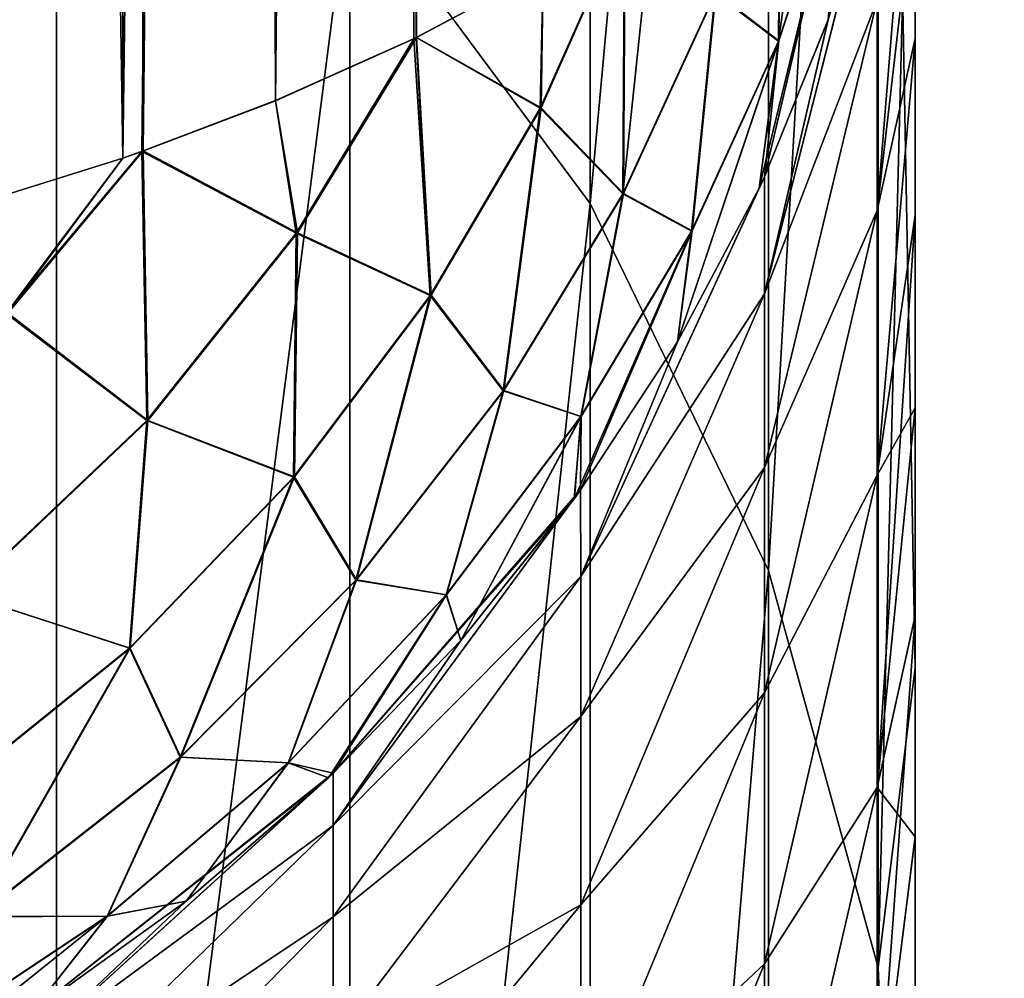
# Model space of a CAD drawing. Header units: millimetres. Extents: x -25 to 64, y -3 to 358.
# Tile 219 of 256: x 60.95 to 61.445, y 115.634 to 116.116. Entities that reach past the tile are written whole.
import ezdxf

# ---------------------------------------------------------------- set-up
doc = ezdxf.new("R2010")
doc.units = ezdxf.units.MM
doc.header["$LTSCALE"] = 52.148148
for name, color, linetype in [('240', 7, 'CONTINUOUS'), ('242', 7, 'CONTINUOUS'), ('245', 7, 'CONTINUOUS'), ('293', 7, 'CONTINUOUS'), ('297', 7, 'CONTINUOUS'), ('298', 7, 'CONTINUOUS'), ('299', 7, 'CONTINUOUS'), ('300', 7, 'CONTINUOUS'), ('306', 7, 'CONTINUOUS'), ('307', 7, 'CONTINUOUS')]:
    doc.layers.add(name, color=color, linetype=linetype)

msp = doc.modelspace()

# ---------------------------------------------------------------- linework, layer by layer
at = {"layer": '240', "color": 7, "linetype": 'CONTINUOUS', "true_color": 0xaaaaaa}
for points in [[(61.4, 116.10616, 6.45566), (61.4, 116.01742, 6.55386), (61.4, 120.11744, 6), (61.4, 116.10616, 6.45566)], [(61.4, 120.11744, 6), (61.4, 116.01742, 6.55386), (61.4, 119.75967, 6.5958), (61.4, 120.11744, 6)], [(61.4, 116.1859, 6.35003), (61.4, 116.10616, 6.45566), (61.4, 120.11744, 6), (61.4, 116.1859, 6.35003)], [(61.4, 119.75968, -6.59577), (61.4, 119.36733, -7.1722), (61.4, 115.92043, -6.6438), (61.4, 119.75968, -6.59577)], [(61.4, 116.18587, -6.35007), (61.4, 119.75968, -6.59577), (61.4, 116.10612, -6.45571), (61.4, 116.18587, -6.35007)], [(61.4, 116.10612, -6.45571), (61.4, 119.75968, -6.59577), (61.4, 116.01737, -6.55391), (61.4, 116.10612, -6.45571)], [(61.4, 116.01737, -6.55391), (61.4, 119.75968, -6.59577), (61.4, 115.92043, -6.6438), (61.4, 116.01737, -6.55391)], [(61.4, 115.21077, 6.97716), (61.4, 114.95, 7), (61.4, 119.75967, 6.5958), (61.4, 115.21077, 6.97716)], [(61.4, 119.75967, 6.5958), (61.4, 114.95, 7), (61.4, 119.3673, 7.17224), (61.4, 119.75967, 6.5958)], [(61.4, 115.33967, 6.9485), (61.4, 115.21077, 6.97716), (61.4, 119.75967, 6.5958), (61.4, 115.33967, 6.9485)], [(61.4, 115.46582, 6.90852), (61.4, 115.33967, 6.9485), (61.4, 119.75967, 6.5958), (61.4, 115.46582, 6.90852)], [(61.4, 115.58796, 6.85758), (61.4, 115.46582, 6.90852), (61.4, 119.75967, 6.5958), (61.4, 115.58796, 6.85758)], [(61.4, 115.70499, 6.79614), (61.4, 115.58796, 6.85758), (61.4, 119.75967, 6.5958), (61.4, 115.70499, 6.79614)], [(61.4, 115.81609, 6.7247), (61.4, 115.70499, 6.79614), (61.4, 119.75967, 6.5958), (61.4, 115.81609, 6.7247)], [(61.4, 115.92048, 6.64375), (61.4, 115.81609, 6.7247), (61.4, 119.75967, 6.5958), (61.4, 115.92048, 6.64375)], [(61.4, 116.01742, 6.55386), (61.4, 115.92048, 6.64375), (61.4, 119.75967, 6.5958), (61.4, 116.01742, 6.55386)], [(61.4, 118.94173, -7.72663), (61.4, 99.55242, -7.19943), (61.4, 119.36733, -7.1722), (61.4, 118.94173, -7.72663)], [(61.4, 119.36733, -7.1722), (61.4, 99.55242, -7.19943), (61.4, 105.45, -7), (61.4, 119.36733, -7.1722)], [(61.4, 115.92043, -6.6438), (61.4, 119.36733, -7.1722), (61.4, 115.81602, -6.72475), (61.4, 115.92043, -6.6438)], [(61.4, 115.81602, -6.72475), (61.4, 119.36733, -7.1722), (61.4, 115.70491, -6.79619), (61.4, 115.81602, -6.72475)], [(61.4, 115.70491, -6.79619), (61.4, 119.36733, -7.1722), (61.4, 115.58786, -6.85762), (61.4, 115.70491, -6.79619)], [(61.4, 115.58786, -6.85762), (61.4, 119.36733, -7.1722), (61.4, 115.46571, -6.90856), (61.4, 115.58786, -6.85762)], [(61.4, 115.46571, -6.90856), (61.4, 119.36733, -7.1722), (61.4, 115.33956, -6.94853), (61.4, 115.46571, -6.90856)], [(61.4, 115.33956, -6.94853), (61.4, 119.36733, -7.1722), (61.4, 115.21068, -6.97718), (61.4, 115.33956, -6.94853)], [(61.4, 115.21068, -6.97718), (61.4, 119.36733, -7.1722), (61.4, 114.95, -7), (61.4, 115.21068, -6.97718)], [(61.4, 114.95, -7), (61.4, 119.36733, -7.1722), (61.4, 105.45, -7), (61.4, 114.95, -7)], [(61.4, 119.3673, 7.17224), (61.4, 114.95, 7), (61.4, 99.5524, 7.1994), (61.4, 119.3673, 7.17224)], [(61.4, 118.9417, 7.72667), (61.4, 119.3673, 7.17224), (61.4, 99.5524, 7.1994), (61.4, 118.9417, 7.72667)], [(61.4, 99.97997, -7.75322), (61.4, 99.55242, -7.19943), (61.4, 118.94173, -7.72663), (61.4, 99.97997, -7.75322)], [(61.4, 118.48456, -8.25654), (61.4, 99.97997, -7.75322), (61.4, 118.94173, -7.72663), (61.4, 118.48456, -8.25654)], [(61.4, 118.48453, 8.25658), (61.4, 118.9417, 7.72667), (61.4, 99.97994, 7.75318), (61.4, 118.48453, 8.25658)], [(61.4, 99.97994, 7.75318), (61.4, 118.9417, 7.72667), (61.4, 99.5524, 7.1994), (61.4, 99.97994, 7.75318)], [(61.4, 100.43846, -8.28166), (61.4, 99.97997, -7.75322), (61.4, 118.48456, -8.25654), (61.4, 100.43846, -8.28166)], [(61.4, 117.99773, -8.75957), (61.4, 100.43846, -8.28166), (61.4, 118.48456, -8.25654), (61.4, 117.99773, -8.75957)], [(61.4, 117.9977, 8.75961), (61.4, 118.48453, 8.25658), (61.4, 100.43843, 8.28163), (61.4, 117.9977, 8.75961)], [(61.4, 100.43843, 8.28163), (61.4, 118.48453, 8.25658), (61.4, 99.97994, 7.75318), (61.4, 100.43843, 8.28163)], [(61.4, 100.92638, -8.78304), (61.4, 100.43846, -8.28166), (61.4, 117.99773, -8.75957), (61.4, 100.92638, -8.78304)], [(61.4, 117.48322, -9.2337), (61.4, 100.92638, -8.78304), (61.4, 117.99773, -8.75957), (61.4, 117.48322, -9.2337)], [(61.4, 117.48319, 9.23373), (61.4, 117.9977, 8.75961), (61.4, 100.92635, 8.78301), (61.4, 117.48319, 9.23373)], [(61.4, 100.92635, 8.78301), (61.4, 117.9977, 8.75961), (61.4, 100.43843, 8.28163), (61.4, 100.92635, 8.78301)], [(61.4, 101.44215, -9.25572), (61.4, 100.92638, -8.78304), (61.4, 117.48322, -9.2337), (61.4, 101.44215, -9.25572)], [(61.4, 116.9427, -9.67746), (61.4, 101.44215, -9.25572), (61.4, 117.48322, -9.2337), (61.4, 116.9427, -9.67746)], [(61.4, 116.94267, 9.67749), (61.4, 117.48319, 9.23373), (61.4, 101.44212, 9.25569), (61.4, 116.94267, 9.67749)], [(61.4, 101.44212, 9.25569), (61.4, 117.48319, 9.23373), (61.4, 100.92635, 8.78301), (61.4, 101.44212, 9.25569)], [(61.4, 101.98408, -9.69814), (61.4, 101.44215, -9.25572), (61.4, 116.9427, -9.67746), (61.4, 101.98408, -9.69814)], [(61.4, 116.37767, -10.08966), (61.4, 101.98408, -9.69814), (61.4, 116.9427, -9.67746), (61.4, 116.37767, -10.08966)], [(61.4, 116.37763, 10.08969), (61.4, 116.94267, 9.67749), (61.4, 101.98405, 9.69811), (61.4, 116.37763, 10.08969)], [(61.4, 101.98405, 9.69811), (61.4, 116.94267, 9.67749), (61.4, 101.44212, 9.25569), (61.4, 101.98405, 9.69811)], [(61.4, 102.55041, -10.10888), (61.4, 101.98408, -9.69814), (61.4, 116.37767, -10.08966), (61.4, 102.55041, -10.10888)], [(61.4, 115.78982, -10.46903), (61.4, 102.55041, -10.10888), (61.4, 116.37767, -10.08966), (61.4, 115.78982, -10.46903)], [(61.4, 115.78978, 10.46905), (61.4, 116.37763, 10.08969), (61.4, 102.55038, 10.10886), (61.4, 115.78978, 10.46905)], [(61.4, 102.55038, 10.10886), (61.4, 116.37763, 10.08969), (61.4, 101.98405, 9.69811), (61.4, 102.55038, 10.10886)], [(61.4, 103.1393, -10.4866), (61.4, 102.55041, -10.10888), (61.4, 115.78982, -10.46903), (61.4, 103.1393, -10.4866)], [(61.4, 115.18118, -10.81422), (61.4, 103.1393, -10.4866), (61.4, 115.78982, -10.46903), (61.4, 115.18118, -10.81422)], [(61.4, 115.18115, 10.81424), (61.4, 115.78978, 10.46905), (61.4, 103.13926, 10.48658), (61.4, 115.18115, 10.81424)], [(61.4, 103.13926, 10.48658), (61.4, 115.78978, 10.46905), (61.4, 102.55038, 10.10886), (61.4, 103.13926, 10.48658)]]:
    msp.add_3dface(points, dxfattribs=at)
at = {"layer": '242', "color": 7, "linetype": 'CONTINUOUS', "true_color": 0xaaaaaa}
for points in [[(40.9, 115.34768, -13.24641), (40.9, 116.69998, -12.55738), (62.90883, 116.24192, -12.81092), (40.9, 115.34768, -13.24641)], [(62.90883, 114.817, -13.47016), (40.9, 115.34768, -13.24641), (62.90883, 116.24192, -12.81092), (62.90883, 114.817, -13.47016)]]:
    msp.add_3dface(points, dxfattribs=at)
at = {"layer": '245', "color": 7, "linetype": 'CONTINUOUS', "true_color": 0xaaaaaa}
for points in [[(40.9, 116.69998, 12.55738), (40.9, 115.34768, 13.24641), (62.90883, 116.24192, 12.81092), (40.9, 116.69998, 12.55738)], [(62.90883, 116.24192, 12.81092), (40.9, 115.34768, 13.24641), (62.90883, 114.817, 13.47016), (62.90883, 116.24192, 12.81092)]]:
    msp.add_3dface(points, dxfattribs=at)
at = {"layer": '293', "color": 7, "linetype": 'CONTINUOUS', "true_color": 0xaaaaaa}
for points in [[(61.4, 116.1859, 6.35003), (61.4, 116.25586, 6.23806), (61.38101, 116.01964, 6.24945), (61.4, 116.1859, 6.35003)], [(61.38101, 116.01964, 6.24945), (61.4, 116.25586, 6.23806), (61.38101, 116.12535, 6.06953), (61.38101, 116.01964, 6.24945)], [(61.38101, 116.12535, 6.06953), (61.381, 116.20097, 5.87512), (61.32425, 115.97782, 5.94048), (61.38101, 116.12535, 6.06953)], [(61.32425, 115.97782, 5.94048), (61.381, 116.20097, 5.87512), (61.37983, 116.19597, 5.87153), (61.32425, 115.97782, 5.94048)], [(61.35628, 116.11558, 5.81559), (61.32425, 115.97782, 5.94048), (61.37983, 116.19597, 5.87153), (61.35628, 116.11558, 5.81559)], [(61.4, 116.10616, 6.45566), (61.4, 116.1859, 6.35003), (61.38101, 116.01964, 6.24945), (61.4, 116.10616, 6.45566)], [(61.38101, 116.01964, 6.24945), (61.38101, 116.12535, 6.06953), (61.32425, 115.89057, 6.10478), (61.38101, 116.01964, 6.24945)], [(61.32425, 115.89057, 6.10478), (61.38101, 116.12535, 6.06953), (61.32425, 115.97782, 5.94048), (61.32425, 115.89057, 6.10478)], [(61.32424, 116.03657, 5.76401), (61.32425, 115.97782, 5.94048), (61.35628, 116.11558, 5.81559), (61.32424, 116.03657, 5.76401)], [(61.4, 116.01742, 6.55386), (61.4, 116.10616, 6.45566), (61.38101, 115.88664, 6.41023), (61.4, 116.01742, 6.55386)], [(61.38101, 115.88664, 6.41023), (61.4, 116.10616, 6.45566), (61.38101, 116.01964, 6.24945), (61.38101, 115.88664, 6.41023)], [(61.32425, 115.97782, 5.94048), (61.32424, 116.03657, 5.76401), (61.23191, 115.83565, 5.82985), (61.32425, 115.97782, 5.94048)], [(61.23191, 115.83565, 5.82985), (61.32424, 116.03657, 5.76401), (61.32157, 116.03086, 5.76042), (61.23191, 115.83565, 5.82985)], [(61.28059, 115.95362, 5.7137), (61.23191, 115.83565, 5.82985), (61.32157, 116.03086, 5.76042), (61.28059, 115.95362, 5.7137)], [(61.38101, 115.88664, 6.41023), (61.38101, 116.01964, 6.24945), (61.32425, 115.77728, 6.25235), (61.38101, 115.88664, 6.41023)], [(61.32425, 115.77728, 6.25235), (61.38101, 116.01964, 6.24945), (61.32425, 115.89057, 6.10478), (61.32425, 115.77728, 6.25235)], [(61.4, 115.92048, 6.64375), (61.4, 116.01742, 6.55386), (61.38101, 115.72972, 6.54778), (61.4, 115.92048, 6.64375)], [(61.38101, 115.72972, 6.54778), (61.4, 116.01742, 6.55386), (61.38101, 115.88664, 6.41023), (61.38101, 115.72972, 6.54778)], [(61.32425, 115.89057, 6.10478), (61.32425, 115.97782, 5.94048), (61.23191, 115.76543, 5.97776), (61.32425, 115.89057, 6.10478)], [(61.23191, 115.76543, 5.97776), (61.32425, 115.97782, 5.94048), (61.23191, 115.83565, 5.82985), (61.23191, 115.76543, 5.97776)], [(61.23189, 115.87927, 5.67203), (61.23191, 115.83565, 5.82985), (61.28059, 115.95362, 5.7137), (61.23189, 115.87927, 5.67203)], [(61.4, 115.81609, 6.7247), (61.4, 115.92048, 6.64375), (61.38101, 115.72972, 6.54778), (61.4, 115.81609, 6.7247)], [(61.32425, 115.77728, 6.25235), (61.32425, 115.89057, 6.10478), (61.23191, 115.67073, 6.11133), (61.32425, 115.77728, 6.25235)], [(61.23191, 115.67073, 6.11133), (61.32425, 115.89057, 6.10478), (61.23191, 115.76543, 5.97776), (61.23191, 115.67073, 6.11133)], [(61.38101, 115.72972, 6.54778), (61.38101, 115.88664, 6.41023), (61.32425, 115.6411, 6.37909), (61.38101, 115.72972, 6.54778)], [(61.32425, 115.6411, 6.37909), (61.38101, 115.88664, 6.41023), (61.32425, 115.77728, 6.25235), (61.32425, 115.6411, 6.37909)], [(61.23191, 115.83565, 5.82985), (61.23189, 115.87927, 5.67203), (61.10752, 115.71051, 5.72575), (61.23191, 115.83565, 5.82985)], [(61.10752, 115.71051, 5.72575), (61.23189, 115.87927, 5.67203), (61.2287, 115.87488, 5.66967), (61.10752, 115.71051, 5.72575)], [(61.17159, 115.80358, 5.63299), (61.10752, 115.71051, 5.72575), (61.2287, 115.87488, 5.66967), (61.17159, 115.80358, 5.63299)], [(61.23191, 115.76543, 5.97776), (61.23191, 115.83565, 5.82985), (61.10752, 115.66473, 5.84423), (61.23191, 115.76543, 5.97776)], [(61.10752, 115.66473, 5.84423), (61.23191, 115.83565, 5.82985), (61.10752, 115.71051, 5.72575), (61.10752, 115.66473, 5.84423)], [(61.4, 115.70499, 6.79614), (61.4, 115.81609, 6.7247), (61.38101, 115.5529, 6.65858), (61.4, 115.70499, 6.79614)], [(61.38101, 115.5529, 6.65858), (61.4, 115.81609, 6.7247), (61.38101, 115.72972, 6.54778), (61.38101, 115.5529, 6.65858)], [(61.10752, 115.73679, 5.60147), (61.10752, 115.71051, 5.72575), (61.17159, 115.80358, 5.63299), (61.10752, 115.73679, 5.60147)], [(61.32425, 115.6411, 6.37909), (61.32425, 115.77728, 6.25235), (61.23191, 115.5544, 6.22656), (61.32425, 115.6411, 6.37909)], [(61.23191, 115.5544, 6.22656), (61.32425, 115.77728, 6.25235), (61.23191, 115.67073, 6.11133), (61.23191, 115.5544, 6.22656)], [(61.23191, 115.67073, 6.11133), (61.23191, 115.76543, 5.97776), (61.10752, 115.60063, 5.95389), (61.23191, 115.67073, 6.11133)], [(61.10752, 115.60063, 5.95389), (61.23191, 115.76543, 5.97776), (61.10752, 115.66473, 5.84423), (61.10752, 115.60063, 5.95389)], [(61.10752, 115.71051, 5.72575), (61.10752, 115.73679, 5.60147), (60.9559, 115.59897, 5.66143), (61.10752, 115.71051, 5.72575)], [(60.9559, 115.59897, 5.66143), (61.10752, 115.73679, 5.60147), (61.10509, 115.73448, 5.60043), (60.9559, 115.59897, 5.66143)], [(61.03351, 115.6725, 5.57381), (60.9559, 115.59897, 5.66143), (61.10509, 115.73448, 5.60043), (61.03351, 115.6725, 5.57381)], [(61.38101, 115.5529, 6.65858), (61.38101, 115.72972, 6.54778), (61.32425, 115.48579, 6.48151), (61.38101, 115.5529, 6.65858)], [(61.32425, 115.48579, 6.48151), (61.38101, 115.72972, 6.54778), (61.32425, 115.6411, 6.37909), (61.32425, 115.48579, 6.48151)], [(61.10752, 115.66473, 5.84423), (61.10752, 115.71051, 5.72575), (60.9559, 115.56341, 5.76637), (61.10752, 115.66473, 5.84423)], [(60.9559, 115.56341, 5.76637), (61.10752, 115.71051, 5.72575), (60.9559, 115.59897, 5.66143), (60.9559, 115.56341, 5.76637)], [(61.4, 115.58796, 6.85758), (61.4, 115.70499, 6.79614), (61.38101, 115.5529, 6.65858), (61.4, 115.58796, 6.85758)], [(60.9559, 115.61672, 5.55204), (60.9559, 115.59897, 5.66143), (61.03351, 115.6725, 5.57381), (60.9559, 115.61672, 5.55204)], [(61.23191, 115.5544, 6.22656), (61.23191, 115.67073, 6.11133), (61.10752, 115.51986, 6.05191), (61.23191, 115.5544, 6.22656)], [(61.10752, 115.51986, 6.05191), (61.23191, 115.67073, 6.11133), (61.10752, 115.60063, 5.95389), (61.10752, 115.51986, 6.05191)], [(61.10752, 115.60063, 5.95389), (61.10752, 115.66473, 5.84423), (60.9559, 115.51101, 5.864), (61.10752, 115.60063, 5.95389)], [(60.9559, 115.51101, 5.864), (61.10752, 115.66473, 5.84423), (60.9559, 115.56341, 5.76637), (60.9559, 115.51101, 5.864)], [(61.32425, 115.48579, 6.48151), (61.32425, 115.6411, 6.37909), (61.23191, 115.41993, 6.31997), (61.32425, 115.48579, 6.48151)], [(61.23191, 115.41993, 6.31997), (61.32425, 115.6411, 6.37909), (61.23191, 115.5544, 6.22656), (61.23191, 115.41993, 6.31997)]]:
    msp.add_3dface(points, dxfattribs=at)
at = {"layer": '297', "color": 7, "linetype": 'CONTINUOUS', "true_color": 0xaaaaaa}
for points in [[(61.381, 116.20097, -5.87513), (61.38101, 116.12535, -6.06953), (61.32425, 115.97782, -5.94048), (61.381, 116.20097, -5.87513)], [(61.37984, 116.19601, -5.87156), (61.381, 116.20097, -5.87513), (61.32425, 115.97782, -5.94048), (61.37984, 116.19601, -5.87156)], [(61.35629, 116.11561, -5.81561), (61.37984, 116.19601, -5.87156), (61.32425, 115.97782, -5.94048), (61.35629, 116.11561, -5.81561)], [(61.4, 116.18587, -6.35007), (61.4, 116.10612, -6.45571), (61.38101, 116.01964, -6.24945), (61.4, 116.18587, -6.35007)], [(61.38101, 116.12535, -6.06953), (61.4, 116.18587, -6.35007), (61.38101, 116.01964, -6.24945), (61.38101, 116.12535, -6.06953)], [(61.38101, 116.12535, -6.06953), (61.38101, 116.01964, -6.24945), (61.32425, 115.89057, -6.10478), (61.38101, 116.12535, -6.06953)], [(61.32425, 115.97782, -5.94048), (61.38101, 116.12535, -6.06953), (61.32425, 115.89057, -6.10478), (61.32425, 115.97782, -5.94048)], [(61.32424, 116.03657, -5.76401), (61.35629, 116.11561, -5.81561), (61.32425, 115.97782, -5.94048), (61.32424, 116.03657, -5.76401)], [(61.4, 116.10612, -6.45571), (61.4, 116.01737, -6.55391), (61.38101, 115.88664, -6.41023), (61.4, 116.10612, -6.45571)], [(61.38101, 116.01964, -6.24945), (61.4, 116.10612, -6.45571), (61.38101, 115.88664, -6.41023), (61.38101, 116.01964, -6.24945)], [(61.32424, 116.03657, -5.76401), (61.32425, 115.97782, -5.94048), (61.23191, 115.83565, -5.82985), (61.32424, 116.03657, -5.76401)], [(61.3216, 116.03091, -5.76046), (61.32424, 116.03657, -5.76401), (61.23191, 115.83565, -5.82985), (61.3216, 116.03091, -5.76046)], [(61.28061, 115.95365, -5.71372), (61.3216, 116.03091, -5.76046), (61.23191, 115.83565, -5.82985), (61.28061, 115.95365, -5.71372)], [(61.38101, 116.01964, -6.24945), (61.38101, 115.88664, -6.41023), (61.32425, 115.77728, -6.25235), (61.38101, 116.01964, -6.24945)], [(61.32425, 115.89057, -6.10478), (61.38101, 116.01964, -6.24945), (61.32425, 115.77728, -6.25235), (61.32425, 115.89057, -6.10478)], [(61.4, 116.01737, -6.55391), (61.4, 115.92043, -6.6438), (61.38101, 115.88664, -6.41023), (61.4, 116.01737, -6.55391)], [(61.32425, 115.97782, -5.94048), (61.32425, 115.89057, -6.10478), (61.23191, 115.76543, -5.97776), (61.32425, 115.97782, -5.94048)], [(61.23191, 115.83565, -5.82985), (61.32425, 115.97782, -5.94048), (61.23191, 115.76543, -5.97776), (61.23191, 115.83565, -5.82985)], [(61.23189, 115.87928, -5.67203), (61.28061, 115.95365, -5.71372), (61.23191, 115.83565, -5.82985), (61.23189, 115.87928, -5.67203)], [(61.4, 115.92043, -6.6438), (61.4, 115.81602, -6.72475), (61.38101, 115.72972, -6.54778), (61.4, 115.92043, -6.6438)], [(61.38101, 115.88664, -6.41023), (61.4, 115.92043, -6.6438), (61.38101, 115.72972, -6.54778), (61.38101, 115.88664, -6.41023)], [(61.32425, 115.89057, -6.10478), (61.32425, 115.77728, -6.25235), (61.23191, 115.67073, -6.11133), (61.32425, 115.89057, -6.10478)], [(61.23191, 115.76543, -5.97776), (61.32425, 115.89057, -6.10478), (61.23191, 115.67073, -6.11133), (61.23191, 115.76543, -5.97776)], [(61.38101, 115.88664, -6.41023), (61.38101, 115.72972, -6.54778), (61.32425, 115.6411, -6.37909), (61.38101, 115.88664, -6.41023)], [(61.32425, 115.77728, -6.25235), (61.38101, 115.88664, -6.41023), (61.32425, 115.6411, -6.37909), (61.32425, 115.77728, -6.25235)], [(61.23189, 115.87928, -5.67203), (61.23191, 115.83565, -5.82985), (61.10752, 115.71051, -5.72575), (61.23189, 115.87928, -5.67203)], [(61.22874, 115.87493, -5.66969), (61.23189, 115.87928, -5.67203), (61.10752, 115.73679, -5.60147), (61.22874, 115.87493, -5.66969)], [(61.10752, 115.73679, -5.60147), (61.23189, 115.87928, -5.67203), (61.10752, 115.71051, -5.72575), (61.10752, 115.73679, -5.60147)], [(61.17161, 115.8036, -5.633), (61.22874, 115.87493, -5.66969), (61.10752, 115.73679, -5.60147), (61.17161, 115.8036, -5.633)], [(61.23191, 115.83565, -5.82985), (61.23191, 115.76543, -5.97776), (61.10752, 115.66473, -5.84423), (61.23191, 115.83565, -5.82985)], [(61.10752, 115.71051, -5.72575), (61.23191, 115.83565, -5.82985), (61.10752, 115.66473, -5.84423), (61.10752, 115.71051, -5.72575)], [(61.4, 115.81602, -6.72475), (61.4, 115.70491, -6.79619), (61.38101, 115.72972, -6.54778), (61.4, 115.81602, -6.72475)], [(61.32425, 115.77728, -6.25235), (61.32425, 115.6411, -6.37909), (61.23191, 115.5544, -6.22656), (61.32425, 115.77728, -6.25235)], [(61.23191, 115.67073, -6.11133), (61.32425, 115.77728, -6.25235), (61.23191, 115.5544, -6.22656), (61.23191, 115.67073, -6.11133)], [(61.23191, 115.76543, -5.97776), (61.23191, 115.67073, -6.11133), (61.10752, 115.60063, -5.95389), (61.23191, 115.76543, -5.97776)], [(61.10752, 115.66473, -5.84423), (61.23191, 115.76543, -5.97776), (61.10752, 115.60063, -5.95389), (61.10752, 115.66473, -5.84423)], [(61.10752, 115.73679, -5.60147), (61.10752, 115.71051, -5.72575), (60.9559, 115.59897, -5.66143), (61.10752, 115.73679, -5.60147)], [(61.10513, 115.73452, -5.60044), (61.10752, 115.73679, -5.60147), (60.9559, 115.61672, -5.55204), (61.10513, 115.73452, -5.60044)], [(60.9559, 115.61672, -5.55204), (61.10752, 115.73679, -5.60147), (60.9559, 115.59897, -5.66143), (60.9559, 115.61672, -5.55204)], [(61.03353, 115.67252, -5.57381), (61.10513, 115.73452, -5.60044), (60.9559, 115.61672, -5.55204), (61.03353, 115.67252, -5.57381)], [(61.38101, 115.72972, -6.54778), (61.38101, 115.5529, -6.65858), (61.32425, 115.48579, -6.48151), (61.38101, 115.72972, -6.54778)], [(61.32425, 115.6411, -6.37909), (61.38101, 115.72972, -6.54778), (61.32425, 115.48579, -6.48151), (61.32425, 115.6411, -6.37909)], [(61.38101, 115.72972, -6.54778), (61.4, 115.70491, -6.79619), (61.38101, 115.5529, -6.65858), (61.38101, 115.72972, -6.54778)], [(61.10752, 115.71051, -5.72575), (61.10752, 115.66473, -5.84423), (60.9559, 115.56341, -5.76637), (61.10752, 115.71051, -5.72575)], [(60.9559, 115.59897, -5.66143), (61.10752, 115.71051, -5.72575), (60.9559, 115.56341, -5.76637), (60.9559, 115.59897, -5.66143)], [(61.4, 115.70491, -6.79619), (61.4, 115.58786, -6.85762), (61.38101, 115.5529, -6.65858), (61.4, 115.70491, -6.79619)], [(61.23191, 115.67073, -6.11133), (61.23191, 115.5544, -6.22656), (61.10752, 115.51986, -6.05191), (61.23191, 115.67073, -6.11133)], [(61.10752, 115.60063, -5.95389), (61.23191, 115.67073, -6.11133), (61.10752, 115.51986, -6.05191), (61.10752, 115.60063, -5.95389)], [(61.10752, 115.66473, -5.84423), (61.10752, 115.60063, -5.95389), (60.9559, 115.51101, -5.864), (61.10752, 115.66473, -5.84423)], [(60.9559, 115.56341, -5.76637), (61.10752, 115.66473, -5.84423), (60.9559, 115.51101, -5.864), (60.9559, 115.56341, -5.76637)], [(61.32425, 115.6411, -6.37909), (61.32425, 115.48579, -6.48151), (61.23191, 115.41993, -6.31997), (61.32425, 115.6411, -6.37909)], [(61.23191, 115.5544, -6.22656), (61.32425, 115.6411, -6.37909), (61.23191, 115.41993, -6.31997), (61.23191, 115.5544, -6.22656)]]:
    msp.add_3dface(points, dxfattribs=at)
at = {"layer": '298', "color": 7, "linetype": 'CONTINUOUS', "true_color": 0xaaaaaa}
for points in [[(61.00173, 116.04604, 5.2013), (60.92895, 120.8198, 5.15134), (60.92022, 116.02049, 5.14597), (61.00173, 116.04604, 5.2013)], [(60.99661, 120.78276, 5.19747), (60.92895, 120.8198, 5.15134), (61.00173, 116.04604, 5.2013), (60.99661, 120.78276, 5.19747)], [(61.06178, 120.74016, 5.2503), (60.99661, 120.78276, 5.19747), (61.01197, 116.04961, 5.20912), (61.06178, 120.74016, 5.2503)], [(61.01197, 116.04961, 5.20912), (60.99661, 120.78276, 5.19747), (61.00173, 116.04604, 5.2013), (61.01197, 116.04961, 5.20912)], [(61.07846, 116.0749, 5.26536), (61.06178, 120.74016, 5.2503), (61.01197, 116.04961, 5.20912), (61.07846, 116.0749, 5.26536)], [(61.12377, 120.69187, 5.30995), (61.06178, 120.74016, 5.2503), (61.07846, 116.0749, 5.26536), (61.12377, 120.69187, 5.30995)], [(61.14929, 116.10663, 5.33776), (61.12377, 120.69187, 5.30995), (61.07846, 116.0749, 5.26536), (61.14929, 116.10663, 5.33776)], [(61.16293, 120.65648, 5.35352), (61.12377, 120.69187, 5.30995), (61.14929, 116.10663, 5.33776), (61.16293, 120.65648, 5.35352)], [(61.21304, 116.14073, 5.41779), (61.16293, 120.65648, 5.35352), (61.14929, 116.10663, 5.33776), (61.21304, 116.14073, 5.41779)]]:
    msp.add_3dface(points, dxfattribs=at)
at = {"layer": '299', "color": 7, "linetype": 'CONTINUOUS', "true_color": 0xaaaaaa}
for points in [[(61.23667, 116.02329, 10.96779), (61.1159, 116.18595, 11.04532), (61.23667, 117.19868, 10.17146), (61.23667, 116.02329, 10.96779)], [(61.23667, 117.19858, -10.17153), (61.1159, 116.1859, -11.04535), (61.23667, 116.02318, -10.96786), (61.23667, 117.19858, -10.17153)], [(61.23667, 116.02329, 10.96779), (61.23667, 117.19868, 10.17146), (61.32629, 117.00066, 10.10678), (61.23667, 116.02329, 10.96779)], [(61.23667, 117.19858, -10.17153), (61.23667, 116.02318, -10.96786), (61.32629, 117.00058, -10.10684), (61.23667, 117.19858, -10.17153)], [(61.32629, 115.83876, 10.87856), (61.23667, 116.02329, 10.96779), (61.32629, 117.00066, 10.10678), (61.32629, 115.83876, 10.87856)], [(61.32629, 117.00058, -10.10684), (61.23667, 116.02318, -10.96786), (61.32629, 115.83868, -10.87861), (61.32629, 117.00058, -10.10684)], [(61.32629, 115.83876, 10.87856), (61.32629, 117.00066, 10.10678), (61.38142, 116.78625, 10.03528), (61.32629, 115.83876, 10.87856)], [(61.32629, 117.00058, -10.10684), (61.32629, 115.83868, -10.87861), (61.38142, 116.78621, -10.03531), (61.32629, 117.00058, -10.10684)], [(61.38142, 115.63915, 10.78063), (61.32629, 115.83876, 10.87856), (61.38142, 116.78625, 10.03528), (61.38142, 115.63915, 10.78063)], [(61.38142, 116.78621, -10.03531), (61.32629, 115.83868, -10.87861), (61.38142, 115.63911, -10.78066), (61.38142, 116.78621, -10.03531)], [(61.4, 116.37763, 10.08969), (61.4, 115.78978, 10.46905), (61.38142, 116.78625, 10.03528), (61.4, 116.37763, 10.08969)], [(61.4, 115.78978, 10.46905), (61.38142, 115.63915, 10.78063), (61.38142, 116.78625, 10.03528), (61.4, 115.78978, 10.46905)], [(61.4, 116.37767, -10.08966), (61.38142, 116.78621, -10.03531), (61.38142, 115.63911, -10.78066), (61.4, 116.37767, -10.08966)], [(60.79986, 115.13259, 11.865), (60.79986, 116.42398, 11.15498), (60.96846, 116.32097, 11.1085), (60.79986, 115.13259, 11.865)], [(60.79986, 116.42387, -11.15505), (60.79986, 115.13247, -11.86506), (60.96846, 116.32113, -11.1084), (60.79986, 116.42387, -11.15505)], [(61.4, 115.78982, -10.46903), (61.4, 116.37767, -10.08966), (61.38142, 115.63911, -10.78066), (61.4, 115.78982, -10.46903)], [(60.96846, 116.32113, -11.1084), (60.79986, 115.13247, -11.86506), (60.96846, 115.03856, -11.8058), (60.96846, 116.32113, -11.1084)], [(60.96846, 115.0384, 11.80588), (60.79986, 115.13259, 11.865), (60.96846, 116.32097, 11.1085), (60.96846, 115.0384, 11.80588)], [(60.96846, 116.32113, -11.1084), (60.96846, 115.03856, -11.8058), (61.1159, 116.1859, -11.04535), (60.96846, 116.32113, -11.1084)], [(60.96846, 115.0384, 11.80588), (60.96846, 116.32097, 11.1085), (61.1159, 116.18595, 11.04532), (60.96846, 115.0384, 11.80588)], [(61.1159, 114.91516, 11.72621), (60.96846, 115.0384, 11.80588), (61.1159, 116.18595, 11.04532), (61.1159, 114.91516, 11.72621)], [(61.1159, 116.1859, -11.04535), (60.96846, 115.03856, -11.8058), (61.1159, 114.91511, -11.72624), (61.1159, 116.1859, -11.04535)], [(61.1159, 114.91516, 11.72621), (61.1159, 116.18595, 11.04532), (61.23667, 116.02329, 10.96779), (61.1159, 114.91516, 11.72621)], [(61.1159, 116.1859, -11.04535), (61.1159, 114.91511, -11.72624), (61.23667, 116.02318, -10.96786), (61.1159, 116.1859, -11.04535)], [(61.23667, 114.76686, 11.62891), (61.1159, 114.91516, 11.72621), (61.23667, 116.02329, 10.96779), (61.23667, 114.76686, 11.62891)], [(61.23667, 116.02318, -10.96786), (61.1159, 114.91511, -11.72624), (61.23667, 114.76674, -11.62897), (61.23667, 116.02318, -10.96786)], [(61.23667, 114.76686, 11.62891), (61.23667, 116.02329, 10.96779), (61.32629, 115.83876, 10.87856), (61.23667, 114.76686, 11.62891)], [(61.23667, 116.02318, -10.96786), (61.23667, 114.76674, -11.62897), (61.32629, 115.83868, -10.87861), (61.23667, 116.02318, -10.96786)], [(61.32629, 114.59876, 11.51736), (61.23667, 114.76686, 11.62891), (61.32629, 115.83876, 10.87856), (61.32629, 114.59876, 11.51736)], [(61.32629, 115.83868, -10.87861), (61.23667, 114.76674, -11.62897), (61.32629, 114.59867, -11.5174), (61.32629, 115.83868, -10.87861)], [(61.32629, 114.59876, 11.51736), (61.32629, 115.83876, 10.87856), (61.38142, 115.63915, 10.78063), (61.32629, 114.59876, 11.51736)], [(61.32629, 115.83868, -10.87861), (61.32629, 114.59867, -11.5174), (61.38142, 115.63911, -10.78066), (61.32629, 115.83868, -10.87861)], [(61.4, 115.18118, -10.81422), (61.4, 115.78982, -10.46903), (61.38142, 115.63911, -10.78066), (61.4, 115.18118, -10.81422)], [(61.4, 115.78978, 10.46905), (61.4, 115.18115, 10.81424), (61.38142, 115.63915, 10.78063), (61.4, 115.78978, 10.46905)], [(61.38142, 114.4171, 11.39542), (61.32629, 114.59876, 11.51736), (61.38142, 115.63915, 10.78063), (61.38142, 114.4171, 11.39542)], [(61.38142, 115.63911, -10.78066), (61.32629, 114.59867, -11.5174), (61.38142, 114.41705, -11.39544), (61.38142, 115.63911, -10.78066)], [(61.4, 115.18115, 10.81424), (61.4, 114.55384, 11.12406), (61.38142, 115.63915, 10.78063), (61.4, 115.18115, 10.81424)], [(61.4, 114.55384, 11.12406), (61.38142, 114.4171, 11.39542), (61.38142, 115.63915, 10.78063), (61.4, 114.55384, 11.12406)], [(61.4, 115.18118, -10.81422), (61.38142, 115.63911, -10.78066), (61.38142, 114.41705, -11.39544), (61.4, 115.18118, -10.81422)]]:
    msp.add_3dface(points, dxfattribs=at)
at = {"layer": '300', "color": 7, "linetype": 'CONTINUOUS', "true_color": 0xaaaaaa}
for points in [[(60.92978, 120.81939, -5.15187), (60.99724, 120.78238, -5.19794), (60.92028, 116.0205, -5.146), (60.92978, 120.81939, -5.15187)], [(60.92028, 116.0205, -5.146), (60.99724, 120.78238, -5.19794), (61.00175, 116.04605, -5.20131), (60.92028, 116.0205, -5.146)], [(60.99724, 120.78238, -5.19794), (61.06224, 120.73983, -5.25071), (61.00175, 116.04605, -5.20131), (60.99724, 120.78238, -5.19794)], [(61.00175, 116.04605, -5.20131), (61.06224, 120.73983, -5.25071), (61.01122, 116.04935, -5.20854), (61.00175, 116.04605, -5.20131)], [(61.01122, 116.04935, -5.20854), (61.06224, 120.73983, -5.25071), (61.07844, 116.07489, -5.26534), (61.01122, 116.04935, -5.20854)], [(61.06224, 120.73983, -5.25071), (61.12409, 120.69159, -5.31029), (61.07844, 116.07489, -5.26534), (61.06224, 120.73983, -5.25071)], [(61.07844, 116.07489, -5.26534), (61.12409, 120.69159, -5.31029), (61.14804, 116.10602, -5.33635), (61.07844, 116.07489, -5.26534)], [(61.12409, 120.69159, -5.31029), (61.16318, 120.65623, -5.35382), (61.14804, 116.10602, -5.33635), (61.12409, 120.69159, -5.31029)], [(61.14804, 116.10602, -5.33635), (61.16318, 120.65623, -5.35382), (61.14926, 116.10661, -5.33772), (61.14804, 116.10602, -5.33635)], [(61.16318, 120.65623, -5.35382), (61.20027, 120.61829, -5.40036), (61.14926, 116.10661, -5.33772), (61.16318, 120.65623, -5.35382)], [(61.14926, 116.10661, -5.33772), (61.20027, 120.61829, -5.40036), (61.213, 116.14071, -5.41774), (61.14926, 116.10661, -5.33772)]]:
    msp.add_3dface(points, dxfattribs=at)
at = {"layer": '306', "color": 7, "linetype": 'CONTINUOUS', "true_color": 0xaaaaaa}
for points in [[(61.33271, 116.23038, 5.63938), (61.29982, 116.12926, 5.574), (61.33159, 116.10495, 5.68228), (61.33271, 116.23038, 5.63938)], [(61.36309, 116.20111, 5.74549), (61.33271, 116.23038, 5.63938), (61.33159, 116.10495, 5.68228), (61.36309, 116.20111, 5.74549)], [(61.32424, 116.03657, 5.76401), (61.35628, 116.11558, 5.81559), (61.36309, 116.20111, 5.74549), (61.32424, 116.03657, 5.76401)], [(61.32424, 116.03657, 5.76401), (61.36309, 116.20111, 5.74549), (61.33159, 116.10495, 5.68228), (61.32424, 116.03657, 5.76401)], [(61.35628, 116.11558, 5.81559), (61.37983, 116.19597, 5.87153), (61.36309, 116.20111, 5.74549), (61.35628, 116.11558, 5.81559)], [(61.25433, 116.16666, 5.48027), (61.21304, 116.14073, 5.41779), (61.21198, 116.07131, 5.42333), (61.25433, 116.16666, 5.48027)], [(61.25433, 116.16666, 5.48027), (61.21198, 116.07131, 5.42333), (61.25346, 116.02828, 5.5143), (61.25433, 116.16666, 5.48027)], [(61.29982, 116.12926, 5.574), (61.25433, 116.16666, 5.48027), (61.25346, 116.02828, 5.5143), (61.29982, 116.12926, 5.574)], [(61.21304, 116.14073, 5.41779), (61.14929, 116.10663, 5.33776), (61.21198, 116.07131, 5.42333), (61.21304, 116.14073, 5.41779)], [(61.29982, 116.12926, 5.574), (61.25346, 116.02828, 5.5143), (61.28794, 116.00951, 5.62453), (61.29982, 116.12926, 5.574)], [(61.33159, 116.10495, 5.68228), (61.29982, 116.12926, 5.574), (61.28794, 116.00951, 5.62453), (61.33159, 116.10495, 5.68228)], [(61.14929, 116.10663, 5.33776), (61.07846, 116.0749, 5.26536), (61.08956, 116.00838, 5.28192), (61.14929, 116.10663, 5.33776)], [(61.14929, 116.10663, 5.33776), (61.08956, 116.00838, 5.28192), (61.15672, 115.97705, 5.37157), (61.14929, 116.10663, 5.33776)], [(61.21198, 116.07131, 5.42333), (61.14929, 116.10663, 5.33776), (61.15672, 115.97705, 5.37157), (61.21198, 116.07131, 5.42333)], [(61.28059, 115.95362, 5.7137), (61.32157, 116.03086, 5.76042), (61.33159, 116.10495, 5.68228), (61.28059, 115.95362, 5.7137)], [(61.28059, 115.95362, 5.7137), (61.33159, 116.10495, 5.68228), (61.28794, 116.00951, 5.62453), (61.28059, 115.95362, 5.7137)], [(61.32157, 116.03086, 5.76042), (61.32424, 116.03657, 5.76401), (61.33159, 116.10495, 5.68228), (61.32157, 116.03086, 5.76042)], [(61.07846, 116.0749, 5.26536), (61.01197, 116.04961, 5.20912), (61.08956, 116.00838, 5.28192), (61.07846, 116.0749, 5.26536)], [(61.21198, 116.07131, 5.42333), (61.15672, 115.97705, 5.37157), (61.19334, 115.92922, 5.46094), (61.21198, 116.07131, 5.42333)], [(61.25346, 116.02828, 5.5143), (61.21198, 116.07131, 5.42333), (61.19334, 115.92922, 5.46094), (61.25346, 116.02828, 5.5143)], [(61.00173, 116.04604, 5.2013), (60.92022, 116.02049, 5.14597), (60.94385, 115.96808, 5.16461), (61.00173, 116.04604, 5.2013)], [(61.01197, 116.04961, 5.20912), (61.00173, 116.04604, 5.2013), (60.94385, 115.96808, 5.16461), (61.01197, 116.04961, 5.20912)], [(61.01197, 116.04961, 5.20912), (60.94385, 115.96808, 5.16461), (61.01434, 115.91408, 5.23309), (61.01197, 116.04961, 5.20912)], [(61.08956, 116.00838, 5.28192), (61.01197, 116.04961, 5.20912), (61.01434, 115.91408, 5.23309), (61.08956, 116.00838, 5.28192)], [(61.25346, 116.02828, 5.5143), (61.19334, 115.92922, 5.46094), (61.23221, 115.91621, 5.57291), (61.25346, 116.02828, 5.5143)], [(61.28794, 116.00951, 5.62453), (61.25346, 116.02828, 5.5143), (61.23221, 115.91621, 5.57291), (61.28794, 116.00951, 5.62453)], [(61.08956, 116.00838, 5.28192), (61.01434, 115.91408, 5.23309), (61.08806, 115.88575, 5.32555), (61.08956, 116.00838, 5.28192)], [(61.15672, 115.97705, 5.37157), (61.08956, 116.00838, 5.28192), (61.08806, 115.88575, 5.32555), (61.15672, 115.97705, 5.37157)], [(61.23189, 115.87927, 5.67203), (61.28059, 115.95362, 5.7137), (61.28794, 116.00951, 5.62453), (61.23189, 115.87927, 5.67203)], [(61.23189, 115.87927, 5.67203), (61.28794, 116.00951, 5.62453), (61.23221, 115.91621, 5.57291), (61.23189, 115.87927, 5.67203)], [(61.15672, 115.97705, 5.37157), (61.08806, 115.88575, 5.32555), (61.11922, 115.83398, 5.41438), (61.15672, 115.97705, 5.37157)], [(61.19334, 115.92922, 5.46094), (61.15672, 115.97705, 5.37157), (61.11922, 115.83398, 5.41438), (61.19334, 115.92922, 5.46094)], [(61.01434, 115.91408, 5.23309), (60.94385, 115.96808, 5.16461), (60.92211, 115.82672, 5.19115), (61.01434, 115.91408, 5.23309)], [(61.19334, 115.92922, 5.46094), (61.11922, 115.83398, 5.41438), (61.16452, 115.82653, 5.52782), (61.19334, 115.92922, 5.46094)], [(61.23221, 115.91621, 5.57291), (61.19334, 115.92922, 5.46094), (61.16452, 115.82653, 5.52782), (61.23221, 115.91621, 5.57291)], [(61.01434, 115.91408, 5.23309), (60.92211, 115.82672, 5.19115), (61.00547, 115.79969, 5.28562), (61.01434, 115.91408, 5.23309)], [(61.08806, 115.88575, 5.32555), (61.01434, 115.91408, 5.23309), (61.00547, 115.79969, 5.28562), (61.08806, 115.88575, 5.32555)], [(61.17159, 115.80358, 5.63299), (61.23221, 115.91621, 5.57291), (61.16452, 115.82653, 5.52782), (61.17159, 115.80358, 5.63299)], [(61.17159, 115.80358, 5.63299), (61.2287, 115.87488, 5.66967), (61.23221, 115.91621, 5.57291), (61.17159, 115.80358, 5.63299)], [(61.2287, 115.87488, 5.66967), (61.23189, 115.87927, 5.67203), (61.23221, 115.91621, 5.57291), (61.2287, 115.87488, 5.66967)], [(61.08806, 115.88575, 5.32555), (61.00547, 115.79969, 5.28562), (61.03089, 115.74491, 5.37485), (61.08806, 115.88575, 5.32555)], [(61.11922, 115.83398, 5.41438), (61.08806, 115.88575, 5.32555), (61.03089, 115.74491, 5.37485), (61.11922, 115.83398, 5.41438)], [(61.11922, 115.83398, 5.41438), (61.03089, 115.74491, 5.37485), (61.08503, 115.74214, 5.48945), (61.11922, 115.83398, 5.41438)], [(61.16452, 115.82653, 5.52782), (61.11922, 115.83398, 5.41438), (61.08503, 115.74214, 5.48945), (61.16452, 115.82653, 5.52782)], [(61.00547, 115.79969, 5.28562), (60.92211, 115.82672, 5.19115), (60.90862, 115.72163, 5.25201), (61.00547, 115.79969, 5.28562)], [(61.10752, 115.73679, 5.60147), (61.16452, 115.82653, 5.52782), (61.08503, 115.74214, 5.48945), (61.10752, 115.73679, 5.60147)], [(61.10752, 115.73679, 5.60147), (61.17159, 115.80358, 5.63299), (61.16452, 115.82653, 5.52782), (61.10752, 115.73679, 5.60147)], [(61.00547, 115.79969, 5.28562), (60.90862, 115.72163, 5.25201), (60.92832, 115.66472, 5.34238), (61.00547, 115.79969, 5.28562)], [(61.03089, 115.74491, 5.37485), (61.00547, 115.79969, 5.28562), (60.92832, 115.66472, 5.34238), (61.03089, 115.74491, 5.37485)], [(61.03089, 115.74491, 5.37485), (60.92832, 115.66472, 5.34238), (60.99403, 115.66495, 5.45775), (61.03089, 115.74491, 5.37485)], [(61.08503, 115.74214, 5.48945), (61.03089, 115.74491, 5.37485), (60.99403, 115.66495, 5.45775), (61.08503, 115.74214, 5.48945)], [(61.03351, 115.6725, 5.57381), (61.08503, 115.74214, 5.48945), (60.99403, 115.66495, 5.45775), (61.03351, 115.6725, 5.57381)], [(61.03351, 115.6725, 5.57381), (61.10509, 115.73448, 5.60043), (61.08503, 115.74214, 5.48945), (61.03351, 115.6725, 5.57381)], [(61.10509, 115.73448, 5.60043), (61.10752, 115.73679, 5.60147), (61.08503, 115.74214, 5.48945), (61.10509, 115.73448, 5.60043)], [(60.9559, 115.61672, 5.55204), (61.03351, 115.6725, 5.57381), (60.99403, 115.66495, 5.45775), (60.9559, 115.61672, 5.55204)], [(60.9559, 115.61672, 5.55204), (60.99403, 115.66495, 5.45775), (60.89201, 115.59702, 5.4325), (60.9559, 115.61672, 5.55204)], [(60.99403, 115.66495, 5.45775), (60.92832, 115.66472, 5.34238), (60.89201, 115.59702, 5.4325), (60.99403, 115.66495, 5.45775)]]:
    msp.add_3dface(points, dxfattribs=at)
at = {"layer": '307', "color": 7, "linetype": 'CONTINUOUS', "true_color": 0xaaaaaa}
for points in [[(61.33239, 116.23005, -5.63855), (61.352, 116.25153, -5.69391), (61.33134, 116.10472, -5.68151), (61.33239, 116.23005, -5.63855)], [(61.352, 116.25153, -5.69391), (61.36287, 116.20083, -5.74466), (61.33134, 116.10472, -5.68151), (61.352, 116.25153, -5.69391)], [(61.33239, 116.23005, -5.63855), (61.33134, 116.10472, -5.68151), (61.29947, 116.12901, -5.57325), (61.33239, 116.23005, -5.63855)], [(61.32424, 116.03657, -5.76401), (61.3216, 116.03091, -5.76046), (61.36287, 116.20083, -5.74466), (61.32424, 116.03657, -5.76401)], [(61.36287, 116.20083, -5.74466), (61.3216, 116.03091, -5.76046), (61.33134, 116.10472, -5.68151), (61.36287, 116.20083, -5.74466)], [(61.35629, 116.11561, -5.81561), (61.32424, 116.03657, -5.76401), (61.36287, 116.20083, -5.74466), (61.35629, 116.11561, -5.81561)], [(61.25387, 116.16635, -5.47952), (61.26861, 116.17658, -5.50451), (61.25309, 116.0281, -5.51361), (61.25387, 116.16635, -5.47952)], [(61.26861, 116.17658, -5.50451), (61.29947, 116.12901, -5.57325), (61.25309, 116.0281, -5.51361), (61.26861, 116.17658, -5.50451)], [(61.213, 116.14071, -5.41774), (61.25387, 116.16635, -5.47952), (61.21151, 116.07109, -5.42265), (61.213, 116.14071, -5.41774)], [(61.25387, 116.16635, -5.47952), (61.25309, 116.0281, -5.51361), (61.21151, 116.07109, -5.42265), (61.25387, 116.16635, -5.47952)], [(61.14926, 116.10661, -5.33772), (61.213, 116.14071, -5.41774), (61.21151, 116.07109, -5.42265), (61.14926, 116.10661, -5.33772)], [(61.29947, 116.12901, -5.57325), (61.28768, 116.00934, -5.62382), (61.25309, 116.0281, -5.51361), (61.29947, 116.12901, -5.57325)], [(61.33134, 116.10472, -5.68151), (61.28768, 116.00934, -5.62382), (61.29947, 116.12901, -5.57325), (61.33134, 116.10472, -5.68151)], [(61.07844, 116.07489, -5.26534), (61.14804, 116.10602, -5.33635), (61.08895, 116.00822, -5.28133), (61.07844, 116.07489, -5.26534)], [(61.14804, 116.10602, -5.33635), (61.15625, 115.97693, -5.37095), (61.08895, 116.00822, -5.28133), (61.14804, 116.10602, -5.33635)], [(61.14804, 116.10602, -5.33635), (61.14926, 116.10661, -5.33772), (61.15625, 115.97693, -5.37095), (61.14804, 116.10602, -5.33635)], [(61.14926, 116.10661, -5.33772), (61.21151, 116.07109, -5.42265), (61.15625, 115.97693, -5.37095), (61.14926, 116.10661, -5.33772)], [(61.3216, 116.03091, -5.76046), (61.28061, 115.95365, -5.71372), (61.33134, 116.10472, -5.68151), (61.3216, 116.03091, -5.76046)], [(61.33134, 116.10472, -5.68151), (61.28061, 115.95365, -5.71372), (61.28768, 116.00934, -5.62382), (61.33134, 116.10472, -5.68151)], [(61.01122, 116.04935, -5.20854), (61.07844, 116.07489, -5.26534), (61.08895, 116.00822, -5.28133), (61.01122, 116.04935, -5.20854)], [(61.21151, 116.07109, -5.42265), (61.19298, 115.92912, -5.46031), (61.15625, 115.97693, -5.37095), (61.21151, 116.07109, -5.42265)], [(61.25309, 116.0281, -5.51361), (61.19298, 115.92912, -5.46031), (61.21151, 116.07109, -5.42265), (61.25309, 116.0281, -5.51361)], [(60.92028, 116.0205, -5.146), (61.00175, 116.04605, -5.20131), (60.94312, 115.968, -5.16412), (60.92028, 116.0205, -5.146)], [(61.00175, 116.04605, -5.20131), (61.01122, 116.04935, -5.20854), (60.94312, 115.968, -5.16412), (61.00175, 116.04605, -5.20131)], [(61.01122, 116.04935, -5.20854), (61.01376, 115.91406, -5.23258), (60.94312, 115.968, -5.16412), (61.01122, 116.04935, -5.20854)], [(61.01122, 116.04935, -5.20854), (61.08895, 116.00822, -5.28133), (61.01376, 115.91406, -5.23258), (61.01122, 116.04935, -5.20854)], [(61.25309, 116.0281, -5.51361), (61.23195, 115.91609, -5.57226), (61.19298, 115.92912, -5.46031), (61.25309, 116.0281, -5.51361)], [(61.28768, 116.00934, -5.62382), (61.23195, 115.91609, -5.57226), (61.25309, 116.0281, -5.51361), (61.28768, 116.00934, -5.62382)], [(61.08895, 116.00822, -5.28133), (61.08761, 115.88573, -5.32499), (61.01376, 115.91406, -5.23258), (61.08895, 116.00822, -5.28133)], [(61.15625, 115.97693, -5.37095), (61.08761, 115.88573, -5.32499), (61.08895, 116.00822, -5.28133), (61.15625, 115.97693, -5.37095)], [(61.23189, 115.87928, -5.67203), (61.22874, 115.87493, -5.66969), (61.28768, 116.00934, -5.62382), (61.23189, 115.87928, -5.67203)], [(61.28768, 116.00934, -5.62382), (61.22874, 115.87493, -5.66969), (61.23195, 115.91609, -5.57226), (61.28768, 116.00934, -5.62382)], [(61.28061, 115.95365, -5.71372), (61.23189, 115.87928, -5.67203), (61.28768, 116.00934, -5.62382), (61.28061, 115.95365, -5.71372)], [(61.15625, 115.97693, -5.37095), (61.11888, 115.83396, -5.4138), (61.08761, 115.88573, -5.32499), (61.15625, 115.97693, -5.37095)], [(61.19298, 115.92912, -5.46031), (61.11888, 115.83396, -5.4138), (61.15625, 115.97693, -5.37095), (61.19298, 115.92912, -5.46031)], [(61.01376, 115.91406, -5.23258), (60.92159, 115.82683, -5.19069), (60.94312, 115.968, -5.16412), (61.01376, 115.91406, -5.23258)], [(61.19298, 115.92912, -5.46031), (61.16427, 115.82647, -5.52721), (61.11888, 115.83396, -5.4138), (61.19298, 115.92912, -5.46031)], [(61.23195, 115.91609, -5.57226), (61.16427, 115.82647, -5.52721), (61.19298, 115.92912, -5.46031), (61.23195, 115.91609, -5.57226)], [(61.01376, 115.91406, -5.23258), (61.00505, 115.79976, -5.2851), (60.92159, 115.82683, -5.19069), (61.01376, 115.91406, -5.23258)], [(61.08761, 115.88573, -5.32499), (61.00505, 115.79976, -5.2851), (61.01376, 115.91406, -5.23258), (61.08761, 115.88573, -5.32499)], [(61.23195, 115.91609, -5.57226), (61.17161, 115.8036, -5.633), (61.16427, 115.82647, -5.52721), (61.23195, 115.91609, -5.57226)], [(61.22874, 115.87493, -5.66969), (61.17161, 115.8036, -5.633), (61.23195, 115.91609, -5.57226), (61.22874, 115.87493, -5.66969)], [(61.08761, 115.88573, -5.32499), (61.03059, 115.74496, -5.3743), (61.00505, 115.79976, -5.2851), (61.08761, 115.88573, -5.32499)], [(61.11888, 115.83396, -5.4138), (61.03059, 115.74496, -5.3743), (61.08761, 115.88573, -5.32499), (61.11888, 115.83396, -5.4138)], [(61.11888, 115.83396, -5.4138), (61.08481, 115.74213, -5.48887), (61.03059, 115.74496, -5.3743), (61.11888, 115.83396, -5.4138)], [(61.16427, 115.82647, -5.52721), (61.08481, 115.74213, -5.48887), (61.11888, 115.83396, -5.4138), (61.16427, 115.82647, -5.52721)], [(61.00505, 115.79976, -5.2851), (60.90826, 115.72178, -5.25152), (60.92159, 115.82683, -5.19069), (61.00505, 115.79976, -5.2851)], [(61.16427, 115.82647, -5.52721), (61.10513, 115.73452, -5.60044), (61.08481, 115.74213, -5.48887), (61.16427, 115.82647, -5.52721)], [(61.10752, 115.73679, -5.60147), (61.10513, 115.73452, -5.60044), (61.16427, 115.82647, -5.52721), (61.10752, 115.73679, -5.60147)], [(61.17161, 115.8036, -5.633), (61.10752, 115.73679, -5.60147), (61.16427, 115.82647, -5.52721), (61.17161, 115.8036, -5.633)], [(61.00505, 115.79976, -5.2851), (60.92806, 115.66483, -5.34185), (60.90826, 115.72178, -5.25152), (61.00505, 115.79976, -5.2851)], [(61.03059, 115.74496, -5.3743), (60.92806, 115.66483, -5.34185), (61.00505, 115.79976, -5.2851), (61.03059, 115.74496, -5.3743)], [(61.03059, 115.74496, -5.3743), (60.99385, 115.66498, -5.45719), (60.92806, 115.66483, -5.34185), (61.03059, 115.74496, -5.3743)], [(61.08481, 115.74213, -5.48887), (60.99385, 115.66498, -5.45719), (61.03059, 115.74496, -5.3743), (61.08481, 115.74213, -5.48887)], [(61.08481, 115.74213, -5.48887), (61.03353, 115.67252, -5.57381), (60.99385, 115.66498, -5.45719), (61.08481, 115.74213, -5.48887)], [(61.10513, 115.73452, -5.60044), (61.03353, 115.67252, -5.57381), (61.08481, 115.74213, -5.48887), (61.10513, 115.73452, -5.60044)], [(61.03353, 115.67252, -5.57381), (60.9559, 115.61672, -5.55204), (60.99385, 115.66498, -5.45719), (61.03353, 115.67252, -5.57381)], [(60.9559, 115.61672, -5.55204), (60.8718, 115.56733, -5.53452), (60.99385, 115.66498, -5.45719), (60.9559, 115.61672, -5.55204)], [(60.99385, 115.66498, -5.45719), (60.8718, 115.56733, -5.53452), (60.89186, 115.5971, -5.43195), (60.99385, 115.66498, -5.45719)], [(60.99385, 115.66498, -5.45719), (60.89186, 115.5971, -5.43195), (60.92806, 115.66483, -5.34185), (60.99385, 115.66498, -5.45719)]]:
    msp.add_3dface(points, dxfattribs=at)

doc.saveas('drawing.dxf')
